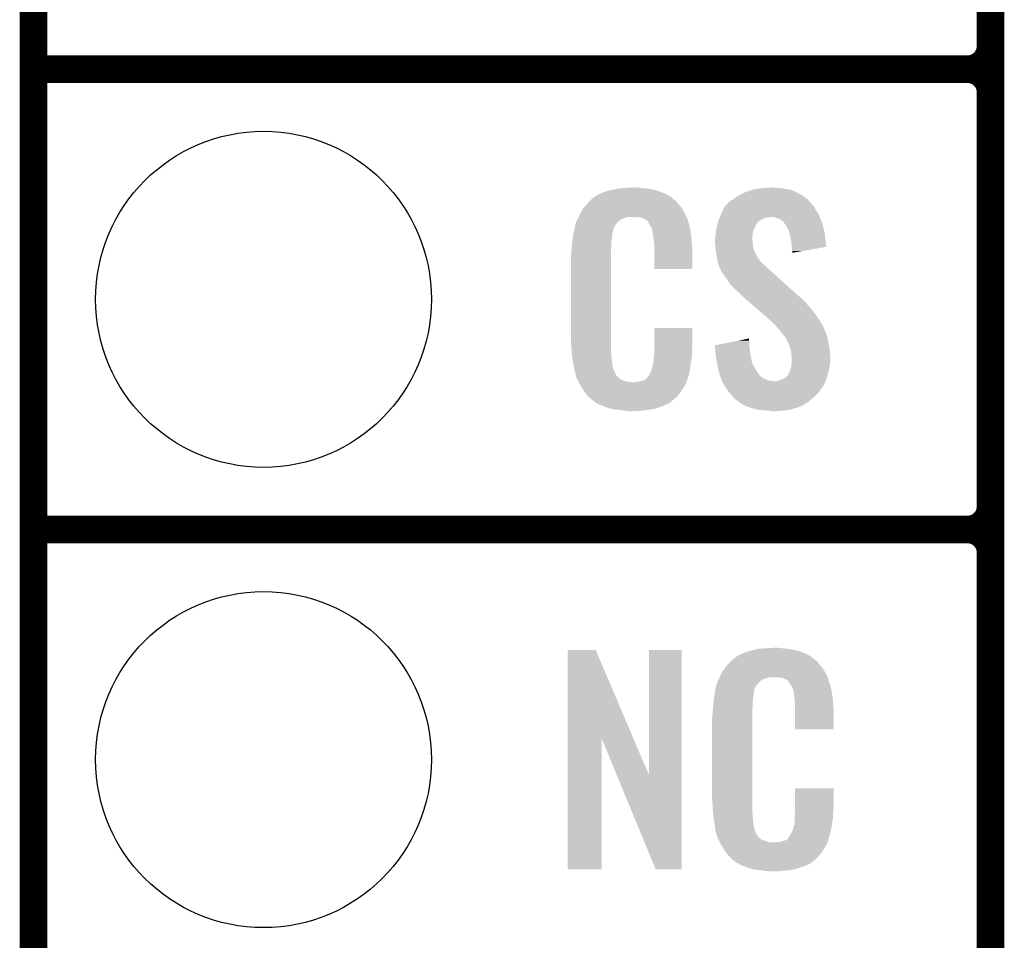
# Model space of a CAD drawing. Extents: x -1.3 to 24.2, y -3.9 to 24.8.
# Tile 9 of 24: x -1.3 to 4.1, y 9.2 to 14.2. Entities that reach past the tile are written whole.
import ezdxf

# ---------------------------------------------------------------- set-up
doc = ezdxf.new("R2010")
doc.units = 0
doc.layers.get('0').update_dxf_attribs({"linetype": 'CONTINUOUS'})
for name, color, linetype in [('ISM_9_CLICK_V100_GKO', 14, 'CONTINUOUS'), ('ISM_9_CLICK_V100_GTO', 12, 'CONTINUOUS'), ('ISM_9_CLICK_V100_GTS', 13, 'CONTINUOUS')]:
    doc.layers.add(name, color=color, linetype=linetype)

# ---------------------------------------------------------------- blocks, each defined once
blk = doc.blocks.new('ROUND_24')
blk.add_circle((0, 0), 0.9271)

msp = doc.modelspace()

# ---------------------------------------------------------------- linework, layer by layer
at = {"layer": 'ISM_9_CLICK_V100_GKO', "const_width": 0.1524}
msp.add_lwpolyline([(-1.27, -3.81), (-1.27, 22.479)], dxfattribs=at)
at = {"layer": 'ISM_9_CLICK_V100_GTO', "const_width": 0.1524}
for points in [[(4.0132, -0.5588), (4.0132, 18.3388)], [(4.0132, 14.097), (4.0132, 16.383)], [(-1.27, 13.97), (3.8862, 13.97)], [(-1.27, 13.97), (3.8862, 13.97)], [(4.0132, 11.557), (4.0132, 13.843)], [(-1.27, 11.43), (3.8862, 11.43)], [(-1.27, 11.43), (3.8862, 11.43)], [(4.0132, 9.017), (4.0132, 11.303)]]:
    msp.add_lwpolyline(points, dxfattribs=at)
for points in [[(3.8862, 13.97, 0.4142136), (4.0132, 14.097)], [(4.0132, 13.843, 0.4142136), (3.8862, 13.97)], [(4.0132, 13.843, 0.4142136), (3.8862, 13.97)], [(3.8862, 11.43, 0.4142136), (4.0132, 11.557)], [(4.0132, 11.303, 0.4142136), (3.8862, 11.43)], [(4.0132, 11.303, 0.4142136), (3.8862, 11.43)]]:
    msp.add_lwpolyline(points, format="xyb", dxfattribs=at)
at = {"layer": 'ISM_9_CLICK_V100_GTO'}
for points in [[(1.815464, 13.25626), (1.828162, 13.266418), (2.25806, 13.25626), (2.247898, 13.266418)], [(1.828162, 13.266418), (1.831342, 13.268962), (2.247898, 13.266418), (2.242814, 13.268962)], [(1.831342, 13.268962), (1.836414, 13.271498), (2.242814, 13.268962), (2.237744, 13.271498)], [(1.836414, 13.271498), (1.841494, 13.274038), (2.237744, 13.271498), (2.235198, 13.274038)], [(1.841494, 13.274038), (1.86182, 13.2842), (2.235198, 13.274038), (2.212848, 13.2842)], [(1.86182, 13.2842), (1.867534, 13.28674), (2.212848, 13.2842), (2.20726, 13.28674)], [(1.867534, 13.28674), (1.884682, 13.294362), (2.20726, 13.28674), (2.187442, 13.294362)], [(1.884682, 13.294362), (1.904988, 13.299438), (2.187442, 13.294362), (2.174242, 13.299438)], [(1.904988, 13.299438), (1.91516, 13.30198), (2.174242, 13.299438), (2.164078, 13.30198)], [(1.91516, 13.30198), (1.938866, 13.30706), (2.164078, 13.30198), (2.14376, 13.30706)], [(1.938866, 13.30706), (1.95072, 13.3096), (2.14376, 13.30706), (2.12725, 13.3096)], [(1.95072, 13.3096), (1.97231, 13.31214), (2.12725, 13.3096), (2.11074, 13.31214)], [(1.97231, 13.31214), (1.9939, 13.31468), (2.11074, 13.31214), (2.0828, 13.31468)], [(1.9939, 13.31468), (2.039618, 13.31722), (2.0828, 13.31468), (2.06248, 13.31722)], [(2.5908, 13.251178), (2.608578, 13.26388), (3.003976, 13.251178), (2.98704, 13.26388)], [(2.608578, 13.26388), (2.62128, 13.2715), (2.98704, 13.26388), (2.97688, 13.2715)], [(2.62128, 13.2715), (2.633982, 13.27912), (2.97688, 13.2715), (2.964178, 13.27912)], [(2.633982, 13.27912), (2.644986, 13.2842), (2.964178, 13.27912), (2.954022, 13.2842)], [(2.644986, 13.2842), (2.655988, 13.289278), (2.954022, 13.2842), (2.946402, 13.289278)], [(2.655988, 13.289278), (2.667002, 13.294362), (2.946402, 13.289278), (2.934964, 13.294362)], [(2.667002, 13.294362), (2.683252, 13.29944), (2.934964, 13.294362), (2.923538, 13.29944)], [(2.683252, 13.29944), (2.707632, 13.307058), (2.923538, 13.29944), (2.900682, 13.307058)], [(2.707632, 13.307058), (2.70764, 13.30706), (2.900682, 13.307058), (2.900666, 13.30706)], [(2.70764, 13.30706), (2.72288, 13.3096), (2.900666, 13.30706), (2.87782, 13.3096)], [(2.72288, 13.3096), (2.753362, 13.31468), (2.87782, 13.3096), (2.852422, 13.31468)], [(2.753362, 13.31468), (2.80416, 13.31722), (2.834642, 13.31468), (2.819402, 13.31722)], [(1.767556, 13.205456), (1.783364, 13.22324), (2.308862, 13.205456), (2.291082, 13.22324)], [(1.783364, 13.22324), (1.801422, 13.243558), (2.291082, 13.22324), (2.275842, 13.243558)], [(1.801422, 13.243558), (1.805942, 13.248642), (2.275842, 13.243558), (2.268726, 13.248642)], [(1.805942, 13.248642), (1.815464, 13.25626), (2.268726, 13.248642), (2.25806, 13.25626)], [(2.533228, 13.185142), (2.545082, 13.210538), (3.05308, 13.185142), (3.04038, 13.210538)], [(2.545082, 13.210538), (2.549724, 13.215604), (3.04038, 13.210538), (3.037846, 13.215604)], [(2.549724, 13.215604), (2.54974, 13.21562), (3.037846, 13.215604), (3.035306, 13.21562)], [(2.54974, 13.21562), (2.573024, 13.241022), (3.035306, 13.21562), (3.013808, 13.241022)], [(2.573024, 13.241022), (2.578098, 13.24356), (3.013808, 13.241022), (3.01166, 13.24356)], [(2.578098, 13.24356), (2.586564, 13.248638), (3.01166, 13.24356), (3.007362, 13.248638)], [(2.586564, 13.248638), (2.5908, 13.251178), (3.007362, 13.248638), (3.003976, 13.251178)], [(1.73355, 13.1445), (1.738628, 13.154658), (1.9812, 13.1445), (2.009138, 13.154658)], [(1.738628, 13.154658), (1.73863, 13.15466), (2.009138, 13.154658), (2.059938, 13.15466)], [(1.73863, 13.15466), (1.7399, 13.1572), (2.335418, 13.15466), (2.334032, 13.1572)], [(1.7399, 13.1572), (1.7526, 13.18006), (2.334032, 13.1572), (2.32156, 13.18006)], [(1.7526, 13.18006), (1.765302, 13.202918), (2.32156, 13.18006), (2.310132, 13.202918)], [(1.765302, 13.202918), (1.767556, 13.205456), (2.310132, 13.202918), (2.308862, 13.205456)], [(2.075166, 13.152122), (2.059938, 13.15466), (2.336802, 13.152122), (2.335418, 13.15466)], [(2.51859, 13.15212), (2.519678, 13.154658), (2.783838, 13.15212), (2.791458, 13.154658)], [(2.519678, 13.15466), (2.527298, 13.172438), (3.07086, 13.15466), (3.06324, 13.172438)], [(2.519678, 13.154658), (2.519678, 13.15466), (2.791458, 13.154658), (2.816856, 13.15466)], [(2.527298, 13.172438), (2.5273, 13.17244), (3.06324, 13.172438), (3.06324, 13.17244)], [(2.5273, 13.17244), (2.533228, 13.185142), (3.06324, 13.17244), (3.05308, 13.185142)], [(2.82956, 13.14958), (2.816856, 13.15466), (3.072766, 13.14958), (3.07086, 13.15466)], [(1.71704, 13.091158), (1.721394, 13.111478), (1.932938, 13.091158), (1.943098, 13.111478)], [(1.721394, 13.111478), (1.724116, 13.124178), (1.943098, 13.111478), (1.953258, 13.124178)], [(1.724116, 13.124178), (1.724662, 13.126722), (1.953258, 13.124178), (1.955802, 13.126722)], [(1.724662, 13.126722), (1.72593, 13.12926), (1.955802, 13.126722), (1.95834, 13.12926)], [(1.72593, 13.12926), (1.73101, 13.13942), (1.95834, 13.12926), (1.971042, 13.13942)], [(1.73101, 13.13942), (1.73355, 13.1445), (1.971042, 13.13942), (1.9812, 13.1445)], [(2.090418, 13.14958), (2.075166, 13.152122), (2.339342, 13.14958), (2.336802, 13.152122)], [(2.090424, 13.149578), (2.090418, 13.14958), (2.339342, 13.149578), (2.339342, 13.14958)], [(2.110736, 13.139422), (2.090424, 13.149578), (2.341374, 13.139422), (2.339342, 13.149578)], [(2.113282, 13.13688), (2.110736, 13.139422), (2.341882, 13.13688), (2.341374, 13.139422)], [(2.115822, 13.134342), (2.113282, 13.13688), (2.342728, 13.134342), (2.341882, 13.13688)], [(2.120884, 13.131806), (2.115822, 13.134342), (2.343574, 13.131806), (2.342728, 13.134342)], [(2.1209, 13.129262), (2.120884, 13.131806), (2.344422, 13.129262), (2.343574, 13.131806)], [(2.125666, 13.121638), (2.1209, 13.129262), (2.34696, 13.121638), (2.344422, 13.129262)], [(2.1336, 13.108938), (2.125666, 13.121638), (2.349784, 13.108938), (2.34696, 13.121638)], [(2.13868, 13.09878), (2.1336, 13.108938), (2.35204, 13.09878), (2.349784, 13.108938)], [(2.501508, 13.09878), (2.5019, 13.101322), (2.71272, 13.09878), (2.71399, 13.101322)], [(2.5019, 13.101322), (2.504076, 13.10894), (2.71399, 13.101322), (2.7178, 13.10894)], [(2.504076, 13.10894), (2.50625, 13.116552), (2.7178, 13.10894), (2.720342, 13.116552)], [(2.50625, 13.116552), (2.506976, 13.119094), (2.720342, 13.116552), (2.725404, 13.119094)], [(2.506976, 13.119094), (2.507704, 13.121636), (2.725404, 13.119094), (2.72542, 13.121636)], [(2.507704, 13.121636), (2.510606, 13.131798), (2.72542, 13.121636), (2.735578, 13.131798)], [(2.510606, 13.131798), (2.51206, 13.136882), (2.735578, 13.131798), (2.74405, 13.136882)], [(2.51206, 13.136882), (2.513146, 13.13942), (2.74405, 13.136882), (2.74828, 13.13942)], [(2.513146, 13.13942), (2.5175, 13.149578), (2.74828, 13.13942), (2.771138, 13.149578)], [(2.5175, 13.149578), (2.51859, 13.15212), (2.771138, 13.149578), (2.783838, 13.15212)], [(2.85242, 13.14196), (2.82956, 13.14958), (3.075624, 13.14196), (3.072766, 13.14958)], [(2.865122, 13.1318), (2.85242, 13.14196), (3.079432, 13.1318), (3.075624, 13.14196)], [(2.870184, 13.129266), (2.865122, 13.1318), (3.080382, 13.129266), (3.079432, 13.1318)], [(2.8702, 13.126722), (2.870184, 13.129266), (3.081336, 13.126722), (3.080382, 13.129266)], [(2.87973, 13.114016), (2.8702, 13.126722), (3.0861, 13.114016), (3.081336, 13.126722)], [(2.881634, 13.111478), (2.87973, 13.114016), (3.086102, 13.111478), (3.0861, 13.114016)], [(2.88544, 13.106402), (2.881634, 13.111478), (3.087794, 13.106402), (3.086102, 13.111478)], [(2.886854, 13.103858), (2.88544, 13.106402), (3.08864, 13.103858), (3.087794, 13.106402)], [(2.893908, 13.09116), (2.886854, 13.103858), (3.091182, 13.09116), (3.08864, 13.103858)], [(1.707604, 13.042898), (1.709056, 13.053058), (1.92278, 13.042898), (1.92532, 13.053058)], [(1.709056, 13.053058), (1.70942, 13.055598), (1.92532, 13.053058), (1.92532, 13.055598)], [(1.70942, 13.055598), (1.710508, 13.060678), (1.92532, 13.055598), (1.92532, 13.060678)], [(1.710508, 13.060678), (1.71704, 13.091158), (1.92532, 13.060678), (1.932938, 13.091158)], [(2.14376, 13.088622), (2.13868, 13.09878), (2.354072, 13.088622), (2.35204, 13.09878)], [(2.146302, 13.07846), (2.14376, 13.088622), (2.356104, 13.07846), (2.354072, 13.088622)], [(2.147994, 13.07338), (2.146302, 13.07846), (2.35712, 13.07338), (2.356104, 13.07846)], [(2.148838, 13.070842), (2.147994, 13.07338), (2.357544, 13.070842), (2.35712, 13.07338)], [(2.14884, 13.063222), (2.148838, 13.070842), (2.358814, 13.063222), (2.357544, 13.070842)], [(2.151966, 13.042902), (2.14884, 13.063222), (2.3622, 13.042902), (2.358814, 13.063222)], [(2.49428, 13.042902), (2.495802, 13.05814), (2.697842, 13.042902), (2.70002, 13.05814)], [(2.495802, 13.05814), (2.49682, 13.0683), (2.70002, 13.05814), (2.701712, 13.0683)], [(2.49682, 13.0683), (2.4976, 13.073378), (2.701712, 13.0683), (2.70256, 13.073378)], [(2.4976, 13.073378), (2.501508, 13.09878), (2.70256, 13.073378), (2.71272, 13.09878)], [(2.89814, 13.083542), (2.893908, 13.09116), (3.093722, 13.083542), (3.091182, 13.09116)], [(2.900046, 13.075918), (2.89814, 13.083542), (3.09626, 13.075918), (3.093722, 13.083542)], [(2.903218, 13.063226), (2.900046, 13.075918), (3.098074, 13.063226), (3.09626, 13.075918)], [(2.905754, 13.060686), (2.903218, 13.063226), (3.098438, 13.060686), (3.098074, 13.063226)], [(2.90576, 13.058142), (2.905754, 13.060686), (3.0988, 13.058142), (3.098438, 13.060686)], [(2.905762, 13.05814), (2.90576, 13.058142), (3.0988, 13.05814), (3.0988, 13.058142)], [(2.91338, 13.022582), (2.905762, 13.05814), (3.10274, 13.022582), (3.0988, 13.05814)], [(1.7018, 12.98448), (1.702706, 12.99718), (1.919332, 12.98448), (1.92024, 12.99718)], [(1.702706, 12.99718), (1.703976, 13.014958), (1.92024, 12.99718), (1.92024, 13.014958)], [(1.703976, 13.014958), (1.70434, 13.02004), (1.92024, 13.014958), (1.921086, 13.02004)], [(1.70434, 13.02004), (1.70579, 13.030198), (1.921086, 13.02004), (1.92278, 13.030198)], [(1.70579, 13.030198), (1.707604, 13.042898), (1.92278, 13.030198), (1.92278, 13.042898)], [(2.15392, 13.0302), (2.151966, 13.042902), (2.363108, 13.0302), (2.3622, 13.042902)], [(2.156, 13.00734), (2.15392, 13.0302), (2.36474, 13.00734), (2.363108, 13.0302)], [(2.15646, 13.00226), (2.156, 13.00734), (2.36508, 13.00226), (2.36474, 13.00734)], [(2.15646, 12.969242), (2.15646, 13.00226), (2.36728, 12.969242), (2.36508, 13.00226)], [(2.49174, 13.032742), (2.493644, 13.040358), (2.69748, 13.032742), (2.69748, 13.040358)], [(2.49174, 13.030198), (2.49174, 13.032742), (2.69748, 13.030198), (2.69748, 13.032742)], [(2.49174, 13.020038), (2.49174, 13.030198), (2.70002, 13.020038), (2.69748, 13.030198)], [(2.49283, 13.004798), (2.49174, 13.020038), (2.70002, 13.004798), (2.70002, 13.020038)], [(2.49428, 12.984478), (2.49283, 13.004798), (2.704712, 12.984478), (2.70002, 13.004798)], [(2.493644, 13.040358), (2.49428, 13.042902), (2.69748, 13.040358), (2.697842, 13.042902)], [(2.91592, 12.98956), (2.91338, 13.022582), (3.106398, 12.98956), (3.10274, 13.022582)], [(1.69672, 12.93368), (1.69926, 12.95654), (1.9177, 12.93368), (1.9177, 12.95654)], [(1.69926, 12.95654), (1.699722, 12.961622), (1.9177, 12.95654), (1.9177, 12.961622)], [(1.699722, 12.961622), (1.7018, 12.98448), (1.9177, 12.961622), (1.919332, 12.98448)], [(2.15646, 12.867664), (2.15646, 12.969242), (2.367256, 12.867664), (2.36728, 12.969242)], [(2.496234, 12.971778), (2.49428, 12.984478), (2.707642, 12.971778), (2.704712, 12.984478)], [(2.49936, 12.95146), (2.496234, 12.971778), (2.717022, 12.95146), (2.707642, 12.971778)], [(2.501478, 12.938762), (2.49936, 12.95146), (2.722882, 12.938762), (2.717022, 12.95146)], [(2.501902, 12.936216), (2.501478, 12.938762), (2.72542, 12.936216), (2.722882, 12.938762)], [(2.91592, 12.989556), (2.91592, 12.98956), (3.106398, 12.989556), (3.106398, 12.98956)], [(2.91592, 12.976862), (2.91592, 12.989556), (3.034078, 12.976862), (3.106398, 12.989556)], [(2.91846, 12.966702), (2.91592, 12.976862), (2.976194, 12.966702), (3.034078, 12.976862)], [(2.91846, 12.956568), (2.91846, 12.966702), (2.91846, 12.956568), (2.976194, 12.966702)], [(1.69672, 12.481558), (1.69672, 12.93368), (1.9177, 12.481558), (1.9177, 12.93368)], [(2.502326, 12.933674), (2.501902, 12.936216), (2.725426, 12.933674), (2.72542, 12.936216)], [(2.503594, 12.926058), (2.502326, 12.933674), (2.733042, 12.926058), (2.725426, 12.933674)], [(2.50444, 12.92098), (2.503594, 12.926058), (2.73609, 12.92098), (2.733042, 12.926058)], [(2.506134, 12.913358), (2.50444, 12.92098), (2.740662, 12.913358), (2.73609, 12.92098)], [(2.50952, 12.898122), (2.506134, 12.913358), (2.755898, 12.898122), (2.740662, 12.913358)], [(2.512062, 12.8905), (2.50952, 12.898122), (2.76352, 12.8905), (2.755898, 12.898122)], [(2.51714, 12.875258), (2.512062, 12.8905), (2.780034, 12.875258), (2.76352, 12.8905)], [(2.367256, 12.86764), (2.15646, 12.867664), (2.367256, 12.86764), (2.367256, 12.867664)], [(2.52476, 12.862562), (2.51714, 12.875258), (2.793788, 12.862562), (2.780034, 12.875258)], [(2.525396, 12.86002), (2.52476, 12.862562), (2.79654, 12.86002), (2.793788, 12.862562)], [(2.527298, 12.852406), (2.525396, 12.86002), (2.805016, 12.852406), (2.79654, 12.86002)], [(2.529838, 12.84986), (2.527298, 12.852406), (2.807852, 12.84986), (2.805016, 12.852406)], [(2.56286, 12.80414), (2.529838, 12.84986), (2.858748, 12.80414), (2.807852, 12.84986)], [(2.5781, 12.78128), (2.56286, 12.80414), (2.884194, 12.78128), (2.858748, 12.80414)], [(2.61112, 12.74826), (2.5781, 12.78128), (2.920954, 12.74826), (2.884194, 12.78128)], [(2.623818, 12.738102), (2.61112, 12.74826), (2.932262, 12.738102), (2.920954, 12.74826)], [(2.631434, 12.730486), (2.623818, 12.738102), (2.94074, 12.730486), (2.932262, 12.738102)], [(2.63144, 12.727946), (2.631434, 12.730486), (2.943566, 12.727946), (2.94074, 12.730486)], [(2.634372, 12.7254), (2.63144, 12.727946), (2.9464, 12.7254), (2.943566, 12.727946)], [(2.637294, 12.72286), (2.634372, 12.7254), (2.948942, 12.72286), (2.9464, 12.7254)], [(2.646064, 12.71524), (2.637294, 12.72286), (2.9591, 12.71524), (2.948942, 12.72286)], [(2.660678, 12.702542), (2.646064, 12.71524), (2.974338, 12.702542), (2.9591, 12.71524)], [(2.681146, 12.684758), (2.660678, 12.702542), (2.99212, 12.684758), (2.974338, 12.702542)], [(2.707452, 12.6619), (2.681146, 12.684758), (3.0099, 12.6619), (2.99212, 12.684758)], [(2.736686, 12.6365), (2.707452, 12.6619), (3.03276, 12.6365), (3.0099, 12.6619)], [(2.768842, 12.60856), (2.736686, 12.6365), (3.05308, 12.60856), (3.03276, 12.6365)], [(2.78638, 12.59332), (2.768842, 12.60856), (3.06324, 12.59332), (3.05308, 12.60856)], [(2.8038, 12.578078), (2.78638, 12.59332), (3.0734, 12.578078), (3.06324, 12.59332)], [(2.8067, 12.57554), (2.8038, 12.578078), (3.074672, 12.57554), (3.0734, 12.578078)], [(2.80924, 12.573002), (2.8067, 12.57554), (3.075942, 12.573002), (3.074672, 12.57554)], [(2.819404, 12.562838), (2.80924, 12.573002), (3.08356, 12.562838), (3.075942, 12.573002)], [(2.824482, 12.55776), (2.819404, 12.562838), (3.085738, 12.55776), (3.08356, 12.562838)], [(2.835594, 12.54506), (2.824482, 12.55776), (3.09118, 12.54506), (3.085738, 12.55776)], [(2.156464, 12.42822), (2.156482, 12.542496), (2.36728, 12.42822), (2.36728, 12.542496)], [(2.156482, 12.542496), (2.156484, 12.54252), (2.36728, 12.542496), (2.156484, 12.54252)], [(2.84226, 12.53744), (2.835594, 12.54506), (3.094568, 12.53744), (3.09118, 12.54506)], [(2.85242, 12.52474), (2.84226, 12.53744), (3.100212, 12.52474), (3.094568, 12.53744)], [(2.854538, 12.5222), (2.85242, 12.52474), (3.10134, 12.5222), (3.100212, 12.52474)], [(2.86512, 12.5095), (2.854538, 12.5222), (3.105958, 12.5095), (3.10134, 12.5222)], [(2.87274, 12.499342), (2.86512, 12.5095), (3.109652, 12.499342), (3.105958, 12.5095)], [(1.69926, 12.43838), (1.69672, 12.481558), (1.9177, 12.43838), (1.9177, 12.481558)], [(2.49176, 12.446004), (2.554428, 12.458698), (2.68224, 12.446004), (2.68224, 12.458698)], [(2.554428, 12.458698), (2.617128, 12.471398), (2.68224, 12.458698), (2.6797, 12.471398)], [(2.617128, 12.471398), (2.6797, 12.484072), (2.6797, 12.471398), (2.6797, 12.484072)], [(2.87782, 12.494258), (2.87274, 12.499342), (3.1115, 12.494258), (3.109652, 12.499342)], [(2.880358, 12.491718), (2.87782, 12.494258), (3.112046, 12.491718), (3.1115, 12.494258)], [(2.89687, 12.4587), (2.880358, 12.491718), (3.11912, 12.4587), (3.112046, 12.491718)], [(2.90068, 12.45108), (2.89687, 12.4587), (3.12055, 12.45108), (3.11912, 12.4587)], [(2.9083, 12.428218), (2.90068, 12.45108), (3.124836, 12.428218), (3.12055, 12.45108)], [(1.701124, 12.410438), (1.69926, 12.43838), (1.9177, 12.410438), (1.9177, 12.43838)], [(1.7018, 12.40028), (1.701124, 12.410438), (1.919732, 12.40028), (1.9177, 12.410438)], [(1.702164, 12.39774), (1.7018, 12.40028), (1.92024, 12.39774), (1.919732, 12.40028)], [(1.70688, 12.36472), (1.702164, 12.39774), (1.9226, 12.36472), (1.92024, 12.39774)], [(2.154282, 12.382498), (2.15646, 12.397742), (2.36474, 12.382498), (2.36474, 12.397742)], [(2.15646, 12.407898), (2.156464, 12.42822), (2.36474, 12.407898), (2.36728, 12.42822)], [(2.15646, 12.397742), (2.15646, 12.407898), (2.36474, 12.397742), (2.36474, 12.407898)], [(2.492058, 12.44092), (2.49176, 12.446004), (2.68224, 12.44092), (2.68224, 12.446004)], [(2.493096, 12.42314), (2.492058, 12.44092), (2.68478, 12.42314), (2.68224, 12.44092)], [(2.49428, 12.40282), (2.493096, 12.42314), (2.68732, 12.40282), (2.68478, 12.42314)], [(2.49936, 12.36726), (2.49428, 12.40282), (2.693596, 12.36726), (2.68732, 12.40282)], [(2.91084, 12.41806), (2.9083, 12.428218), (3.12674, 12.41806), (3.124836, 12.428218)], [(2.91338, 12.407902), (2.91084, 12.41806), (3.127338, 12.407902), (3.12674, 12.41806)], [(2.91338, 12.390122), (2.91338, 12.407902), (3.128384, 12.390122), (3.127338, 12.407902)], [(1.707304, 12.36218), (1.70688, 12.36472), (1.92278, 12.36218), (1.9226, 12.36472)], [(1.71196, 12.33424), (1.707304, 12.36218), (1.926772, 12.33424), (1.92278, 12.36218)], [(2.14884, 12.336782), (2.148846, 12.339326), (2.357314, 12.336782), (2.357706, 12.339326)], [(2.148846, 12.339326), (2.15138, 12.341864), (2.357706, 12.339326), (2.358096, 12.341864)], [(2.15138, 12.352022), (2.15392, 12.364722), (2.35966, 12.352022), (2.361776, 12.364722)], [(2.15138, 12.35202), (2.15138, 12.352022), (2.35966, 12.35202), (2.35966, 12.352022)], [(2.15138, 12.341864), (2.15138, 12.35202), (2.358096, 12.341864), (2.35966, 12.35202)], [(2.15392, 12.37996), (2.154282, 12.382498), (2.364316, 12.37996), (2.36474, 12.382498)], [(2.15392, 12.364722), (2.15392, 12.37996), (2.361776, 12.364722), (2.364316, 12.37996)], [(2.500994, 12.359638), (2.49936, 12.36726), (2.69494, 12.359638), (2.693596, 12.36726)], [(2.501538, 12.357098), (2.500994, 12.359638), (2.694942, 12.357098), (2.69494, 12.359638)], [(2.50317, 12.34948), (2.501538, 12.357098), (2.69748, 12.34948), (2.694942, 12.357098)], [(2.50698, 12.3317), (2.50317, 12.34948), (2.706372, 12.3317), (2.69748, 12.34948)], [(2.91592, 12.374882), (2.91338, 12.390122), (3.12928, 12.374882), (3.128384, 12.390122)], [(2.91338, 12.329162), (2.914552, 12.3444), (3.124834, 12.329162), (3.12674, 12.3444)], [(2.914552, 12.3444), (2.91592, 12.362178), (3.12674, 12.3444), (3.129278, 12.362178)], [(2.91592, 12.36218), (2.91592, 12.374882), (3.12928, 12.36218), (3.12928, 12.374882)], [(2.91592, 12.362178), (2.91592, 12.36218), (3.129278, 12.362178), (3.12928, 12.36218)], [(1.713486, 12.326618), (1.71196, 12.33424), (1.92786, 12.326618), (1.926772, 12.33424)], [(1.713994, 12.324076), (1.713486, 12.326618), (1.927862, 12.324076), (1.92786, 12.326618)], [(1.71501, 12.318998), (1.713994, 12.324076), (1.9304, 12.318998), (1.927862, 12.324076)], [(1.716534, 12.311376), (1.71501, 12.318998), (1.932942, 12.311376), (1.9304, 12.318998)], [(1.71704, 12.30884), (1.716534, 12.311376), (1.934634, 12.30884), (1.932942, 12.311376)], [(1.71831, 12.303762), (1.71704, 12.30884), (1.93802, 12.303762), (1.934634, 12.30884)], [(1.724026, 12.2809), (1.71831, 12.303762), (1.945644, 12.2809), (1.93802, 12.303762)], [(2.12344, 12.273286), (2.13106, 12.285982), (2.344812, 12.273286), (2.348718, 12.285982)], [(2.13106, 12.285982), (2.132186, 12.288518), (2.348718, 12.285982), (2.3495, 12.288518)], [(2.132186, 12.288518), (2.141222, 12.30884), (2.3495, 12.288518), (2.352886, 12.30884)], [(2.141222, 12.30884), (2.14399, 12.319), (2.352886, 12.30884), (2.35458, 12.319)], [(2.14399, 12.319), (2.14884, 12.336782), (2.35458, 12.319), (2.357314, 12.336782)], [(2.507442, 12.329162), (2.50698, 12.3317), (2.70764, 12.329162), (2.706372, 12.3317)], [(2.51206, 12.30376), (2.507442, 12.329162), (2.722878, 12.30376), (2.70764, 12.329162)], [(2.519678, 12.27836), (2.51206, 12.30376), (2.74067, 12.27836), (2.722878, 12.30376)], [(2.893066, 12.280906), (2.89814, 12.285984), (3.113024, 12.280906), (3.114548, 12.285984)], [(2.89814, 12.285984), (2.90068, 12.2936), (3.114548, 12.285984), (3.116832, 12.2936)], [(2.90068, 12.2936), (2.90449, 12.301222), (3.116832, 12.2936), (3.11912, 12.301222)], [(2.90449, 12.301222), (2.905762, 12.303762), (3.11912, 12.301222), (3.119684, 12.303762)], [(2.905762, 12.303762), (2.911856, 12.324082), (3.119684, 12.303762), (3.1242, 12.324082)], [(2.911856, 12.324082), (2.91338, 12.329162), (3.1242, 12.324082), (3.124834, 12.329162)], [(1.72466, 12.278362), (1.724026, 12.2809), (1.948546, 12.278362), (1.945644, 12.2809)], [(1.72466, 12.273284), (1.72466, 12.278362), (1.954348, 12.273284), (1.948546, 12.278362)], [(1.729742, 12.26312), (1.72466, 12.273284), (1.965964, 12.26312), (1.954348, 12.273284)], [(1.729746, 12.263114), (1.729742, 12.26312), (1.968506, 12.263114), (1.965964, 12.26312)], [(1.733552, 12.255498), (1.729746, 12.263114), (1.976126, 12.255498), (1.968506, 12.263114)], [(1.734822, 12.25296), (1.733552, 12.255498), (1.986278, 12.25296), (1.976126, 12.255498)], [(1.738632, 12.24534), (1.734822, 12.25296), (2.009142, 12.24534), (1.986278, 12.25296)], [(1.7399, 12.2428), (1.738632, 12.24534), (2.039618, 12.2428), (2.009142, 12.24534)], [(1.748214, 12.227562), (1.7399, 12.2428), (2.32664, 12.227562), (2.33426, 12.2428)], [(2.049782, 12.2428), (2.059942, 12.24534), (2.33426, 12.2428), (2.335106, 12.24534)], [(2.070104, 12.24534), (2.08872, 12.250418), (2.335106, 12.24534), (2.3368, 12.250418)], [(2.08872, 12.250418), (2.09804, 12.25296), (2.3368, 12.250418), (2.33807, 12.25296)], [(2.09804, 12.25296), (2.103116, 12.2555), (2.33807, 12.25296), (2.33934, 12.2555)], [(2.103116, 12.2555), (2.108198, 12.258042), (2.33934, 12.2555), (2.340122, 12.258042)], [(2.108198, 12.258042), (2.11836, 12.268204), (2.340122, 12.258042), (2.343248, 12.268204)], [(2.11836, 12.268204), (2.118376, 12.270746), (2.343248, 12.268204), (2.34403, 12.270746)], [(2.118376, 12.270746), (2.12344, 12.273286), (2.34403, 12.270746), (2.344812, 12.273286)], [(2.519686, 12.278344), (2.519678, 12.27836), (2.743206, 12.278344), (2.74067, 12.27836)], [(2.521856, 12.273282), (2.519686, 12.278344), (2.745744, 12.273282), (2.743206, 12.278344)], [(2.526212, 12.26312), (2.521856, 12.273282), (2.760978, 12.26312), (2.745744, 12.273282)], [(2.527298, 12.260582), (2.526212, 12.26312), (2.767324, 12.260582), (2.760978, 12.26312)], [(2.529204, 12.25296), (2.527298, 12.260582), (2.786382, 12.25296), (2.767324, 12.260582)], [(2.529838, 12.250422), (2.529204, 12.25296), (2.80161, 12.250422), (2.786382, 12.25296)], [(2.52984, 12.25042), (2.529838, 12.250422), (2.80162, 12.25042), (2.80161, 12.250422)], [(2.53111, 12.24788), (2.52984, 12.25042), (2.819402, 12.24788), (2.80162, 12.25042)], [(2.53238, 12.24534), (2.53111, 12.24788), (3.10134, 12.24534), (3.102186, 12.24788)], [(2.546234, 12.219942), (2.53238, 12.24534), (3.088638, 12.219942), (3.10134, 12.24534)], [(2.827022, 12.24788), (2.847342, 12.252962), (3.102186, 12.24788), (3.10388, 12.252962)], [(2.847342, 12.252962), (2.872742, 12.263122), (3.10388, 12.252962), (3.107266, 12.263122)], [(2.872742, 12.263122), (2.889662, 12.27582), (3.107266, 12.263122), (3.1115, 12.27582)], [(2.889662, 12.27582), (2.89306, 12.27837), (3.1115, 12.27582), (3.112264, 12.27837)], [(2.89306, 12.27837), (2.893066, 12.280906), (3.112264, 12.27837), (3.113024, 12.280906)], [(1.755142, 12.21486), (1.748214, 12.227562), (2.319382, 12.21486), (2.32664, 12.227562)], [(1.758376, 12.20978), (1.755142, 12.21486), (2.31648, 12.20978), (2.319382, 12.21486)], [(1.77292, 12.186922), (1.758376, 12.20978), (2.30124, 12.186922), (2.31648, 12.20978)], [(1.772922, 12.18692), (1.77292, 12.186922), (2.30124, 12.18692), (2.30124, 12.186922)], [(1.78816, 12.16914), (1.772922, 12.18692), (2.287904, 12.16914), (2.30124, 12.18692)], [(2.54762, 12.2174), (2.546234, 12.219942), (3.0861, 12.2174), (3.088638, 12.219942)], [(2.552954, 12.20978), (2.54762, 12.2174), (3.08102, 12.20978), (3.0861, 12.2174)], [(2.561844, 12.19708), (2.552954, 12.20978), (3.07086, 12.19708), (3.08102, 12.20978)], [(2.5654, 12.192), (2.561844, 12.19708), (3.067472, 12.192), (3.07086, 12.19708)], [(2.574292, 12.181838), (2.5654, 12.192), (3.060698, 12.181838), (3.067472, 12.192)], [(2.587626, 12.1666), (2.574292, 12.181838), (3.04546, 12.1666), (3.060698, 12.181838)], [(1.7907, 12.1666), (1.78816, 12.16914), (2.286, 12.1666), (2.287904, 12.16914)], [(1.80594, 12.15136), (1.7907, 12.1666), (2.268854, 12.15136), (2.286, 12.1666)], [(1.812288, 12.146282), (1.80594, 12.15136), (2.263142, 12.146282), (2.268854, 12.15136)], [(1.81864, 12.1412), (1.812288, 12.146282), (2.256788, 12.1412), (2.263142, 12.146282)], [(1.828798, 12.13358), (1.81864, 12.1412), (2.247264, 12.13358), (2.256788, 12.1412)], [(1.831342, 12.131042), (1.828798, 12.13358), (2.244092, 12.131042), (2.247264, 12.13358)], [(1.841504, 12.12596), (1.831342, 12.131042), (2.23774, 12.12596), (2.244092, 12.131042)], [(1.846588, 12.123418), (1.841504, 12.12596), (2.235194, 12.123418), (2.23774, 12.12596)], [(1.851662, 12.12088), (1.846588, 12.123418), (2.225038, 12.12088), (2.235194, 12.123418)], [(2.600958, 12.151362), (2.587626, 12.1666), (3.027682, 12.151362), (3.04546, 12.1666)], [(2.600962, 12.15136), (2.600958, 12.151362), (3.02768, 12.15136), (3.027682, 12.151362)], [(2.6162, 12.1412), (2.600962, 12.15136), (3.016068, 12.1412), (3.02768, 12.15136)], [(2.625348, 12.133578), (2.6162, 12.1412), (3.007358, 12.133578), (3.016068, 12.1412)], [(2.63144, 12.1285), (2.625348, 12.133578), (2.998894, 12.1285), (3.007358, 12.133578)], [(2.63906, 12.12342), (2.63144, 12.1285), (2.990428, 12.12342), (2.998894, 12.1285)], [(2.641602, 12.120882), (2.63906, 12.12342), (2.986198, 12.120882), (2.990428, 12.12342)], [(1.86182, 12.1158), (1.851662, 12.12088), (2.214878, 12.1158), (2.225038, 12.12088)], [(1.868424, 12.11326), (1.86182, 12.1158), (2.209798, 12.11326), (2.214878, 12.1158)], [(1.888232, 12.10564), (1.868424, 12.11326), (2.18694, 12.10564), (2.209798, 12.11326)], [(1.89484, 12.103098), (1.888232, 12.10564), (2.179948, 12.103098), (2.18694, 12.10564)], [(1.921508, 12.09548), (1.89484, 12.103098), (2.159, 12.09548), (2.179948, 12.103098)], [(1.930398, 12.09294), (1.921508, 12.09548), (2.14249, 12.09294), (2.159, 12.09548)], [(1.96596, 12.0904), (1.930398, 12.09294), (2.12598, 12.0904), (2.14249, 12.09294)], [(1.9939, 12.08532), (1.96596, 12.0904), (2.08534, 12.08532), (2.12598, 12.0904)], [(2.0193, 12.08278), (1.9939, 12.08532), (2.039622, 12.08278), (2.08534, 12.08532)], [(2.647198, 12.118338), (2.641602, 12.120882), (2.981958, 12.118338), (2.986198, 12.120882)], [(2.65278, 12.1158), (2.647198, 12.118338), (2.979416, 12.1158), (2.981958, 12.118338)], [(2.658368, 12.11326), (2.65278, 12.1158), (2.9718, 12.11326), (2.979416, 12.1158)], [(2.66954, 12.10818), (2.658368, 12.11326), (2.96164, 12.10818), (2.9718, 12.11326)], [(2.677168, 12.105638), (2.66954, 12.10818), (2.956558, 12.105638), (2.96164, 12.10818)], [(2.692402, 12.10056), (2.677168, 12.105638), (2.93878, 12.10056), (2.956558, 12.105638)], [(2.700022, 12.09802), (2.692402, 12.10056), (2.930314, 12.09802), (2.93878, 12.10056)], [(2.720342, 12.09294), (2.700022, 12.09802), (2.913382, 12.09294), (2.930314, 12.09802)], [(2.7305, 12.0904), (2.720342, 12.09294), (2.90068, 12.0904), (2.913382, 12.09294)], [(2.76098, 12.08786), (2.7305, 12.0904), (2.88798, 12.08786), (2.90068, 12.0904)], [(2.78892, 12.08532), (2.76098, 12.08786), (2.8575, 12.08532), (2.88798, 12.08786)], [(2.8067, 12.08278), (2.78892, 12.08532), (2.824482, 12.08278), (2.8575, 12.08532)], [(1.678954, 10.276718), (1.678962, 10.764504), (2.041948, 10.276718), (1.833884, 10.764504)], [(1.678962, 10.764504), (1.678964, 10.76452), (1.833884, 10.764504), (1.678964, 10.76452)], [(2.12852, 10.073758), (2.128542, 10.764496), (2.308846, 10.073758), (2.30886, 10.764496)], [(2.128542, 10.764496), (2.128544, 10.76452), (2.30886, 10.764496), (2.128544, 10.76452)], [(2.69494, 10.76198), (2.71272, 10.76706), (2.943858, 10.76198), (2.92354, 10.76706)], [(2.71272, 10.76706), (2.730502, 10.77214), (2.92354, 10.76706), (2.89052, 10.77214)], [(2.730502, 10.77214), (2.77368, 10.77468), (2.89052, 10.77214), (2.86258, 10.77468)], [(2.77368, 10.77468), (2.819398, 10.77722), (2.86258, 10.77468), (2.83972, 10.77722)], [(2.580638, 10.703558), (2.585722, 10.708642), (3.055622, 10.703558), (3.048506, 10.708642)], [(2.585722, 10.708642), (2.595244, 10.71626), (3.048506, 10.708642), (3.03784, 10.71626)], [(2.595244, 10.71626), (2.607944, 10.72642), (3.03784, 10.71626), (3.02514, 10.72642)], [(2.607944, 10.72642), (2.611122, 10.728962), (3.02514, 10.72642), (3.021328, 10.728962)], [(2.611122, 10.728962), (2.616198, 10.7315), (3.021328, 10.728962), (3.01752, 10.7315)], [(2.616198, 10.7315), (2.616202, 10.731502), (3.01752, 10.7315), (3.017518, 10.731502)], [(2.616202, 10.731502), (2.620004, 10.734038), (3.017518, 10.731502), (3.014978, 10.734038)], [(2.620004, 10.734038), (2.623818, 10.73658), (3.014978, 10.734038), (3.009388, 10.73658)], [(2.623818, 10.73658), (2.6416, 10.7442), (3.009388, 10.73658), (2.992628, 10.7442)], [(2.6416, 10.7442), (2.647314, 10.74674), (2.992628, 10.7442), (2.98704, 10.74674)], [(2.647314, 10.74674), (2.664462, 10.754362), (2.98704, 10.74674), (2.967222, 10.754362)], [(2.664462, 10.754362), (2.684768, 10.759438), (2.967222, 10.754362), (2.954022, 10.759438)], [(2.684768, 10.759438), (2.69494, 10.76198), (2.954022, 10.759438), (2.943858, 10.76198)], [(2.529842, 10.640062), (2.54508, 10.66292), (3.10134, 10.640062), (3.087626, 10.66292)], [(2.54508, 10.66292), (2.547054, 10.665458), (3.087626, 10.66292), (3.086102, 10.665458)], [(2.547054, 10.665458), (2.560886, 10.68324), (3.086102, 10.665458), (3.07086, 10.68324)], [(2.560886, 10.68324), (2.562862, 10.68578), (3.07086, 10.68324), (3.068956, 10.68578)], [(2.562862, 10.68578), (2.580638, 10.703558), (3.068956, 10.68578), (3.055622, 10.703558)], [(2.510788, 10.599416), (2.51333, 10.6045), (2.748282, 10.599416), (2.76098, 10.6045)], [(2.51333, 10.6045), (2.518408, 10.614658), (2.76098, 10.6045), (2.788918, 10.614658)], [(2.518408, 10.614658), (2.51841, 10.61466), (2.788918, 10.614658), (2.837178, 10.61466)], [(2.51841, 10.61466), (2.51968, 10.6172), (3.115192, 10.61466), (3.113808, 10.6172)], [(2.51968, 10.6172), (2.52984, 10.64006), (3.113808, 10.6172), (3.10134, 10.64006)], [(2.52984, 10.64006), (2.529842, 10.640062), (3.10134, 10.64006), (3.10134, 10.640062)], [(2.85496, 10.61212), (2.837178, 10.61466), (3.116578, 10.61212), (3.115192, 10.61466)], [(2.85499, 10.612114), (2.85496, 10.61212), (3.11658, 10.612114), (3.116578, 10.61212)], [(2.867658, 10.60958), (2.85499, 10.612114), (3.11658, 10.60958), (3.11658, 10.612114)], [(2.867664, 10.609578), (2.867658, 10.60958), (3.11658, 10.609578), (3.11658, 10.60958)], [(2.88036, 10.6045), (2.867664, 10.609578), (3.117598, 10.6045), (3.11658, 10.609578)], [(2.890516, 10.599422), (2.88036, 10.6045), (3.118614, 10.599422), (3.117598, 10.6045)], [(2.89306, 10.59688), (2.890516, 10.599422), (3.119122, 10.59688), (3.118614, 10.599422)], [(2.489924, 10.520678), (2.494278, 10.55116), (2.7051, 10.520678), (2.71018, 10.55116)], [(2.494278, 10.55116), (2.49428, 10.551162), (2.71018, 10.55116), (2.71018, 10.551162)], [(2.49428, 10.551162), (2.500084, 10.571478), (2.71018, 10.551162), (2.72288, 10.571478)], [(2.500084, 10.571478), (2.503712, 10.584178), (2.72288, 10.571478), (2.733038, 10.584178)], [(2.503712, 10.584178), (2.50444, 10.58672), (2.733038, 10.584178), (2.73558, 10.58672)], [(2.50444, 10.58672), (2.510788, 10.599416), (2.73558, 10.58672), (2.748282, 10.599416)], [(2.898134, 10.591806), (2.89306, 10.59688), (3.120814, 10.591806), (3.119122, 10.59688)], [(2.89814, 10.589262), (2.898134, 10.591806), (3.121662, 10.589262), (3.120814, 10.591806)], [(2.913378, 10.568938), (2.89814, 10.589262), (3.128436, 10.568938), (3.121662, 10.589262)], [(2.918462, 10.558778), (2.913378, 10.568938), (3.13182, 10.558778), (3.128436, 10.568938)], [(2.92354, 10.548622), (2.918462, 10.558778), (3.133852, 10.548622), (3.13182, 10.558778)], [(2.926082, 10.53846), (2.92354, 10.548622), (3.135884, 10.53846), (3.133852, 10.548622)], [(2.48557, 10.490198), (2.487384, 10.502898), (2.70256, 10.490198), (2.70256, 10.502898)], [(2.487384, 10.502898), (2.488836, 10.513058), (2.70256, 10.502898), (2.7051, 10.513058)], [(2.488836, 10.513058), (2.489924, 10.520678), (2.7051, 10.513058), (2.7051, 10.520678)], [(2.927774, 10.53338), (2.926082, 10.53846), (3.1369, 10.53338), (3.135884, 10.53846)], [(2.928618, 10.530842), (2.927774, 10.53338), (3.137324, 10.530842), (3.1369, 10.53338)], [(2.92862, 10.523218), (2.928618, 10.530842), (3.138594, 10.523218), (3.137324, 10.530842)], [(2.930184, 10.502902), (2.92862, 10.523218), (3.14198, 10.502902), (3.138594, 10.523218)], [(2.93116, 10.4902), (2.930184, 10.502902), (3.142888, 10.4902), (3.14198, 10.502902)], [(2.479502, 10.421622), (2.48158, 10.44448), (2.69748, 10.421622), (2.699112, 10.44448)], [(2.48158, 10.44448), (2.482486, 10.45718), (2.699112, 10.44448), (2.70002, 10.45718)], [(2.482486, 10.45718), (2.483756, 10.474958), (2.70002, 10.45718), (2.70002, 10.474958)], [(2.483756, 10.474958), (2.48412, 10.48004), (2.70002, 10.474958), (2.700866, 10.48004)], [(2.48412, 10.48004), (2.48557, 10.490198), (2.700866, 10.48004), (2.70256, 10.490198)], [(2.93324, 10.46734), (2.93116, 10.4902), (3.14452, 10.46734), (3.142888, 10.4902)], [(2.9337, 10.46226), (2.93324, 10.46734), (3.14486, 10.46226), (3.14452, 10.46734)], [(2.9337, 10.429242), (2.9337, 10.46226), (3.14706, 10.429242), (3.14486, 10.46226)], [(2.4765, 10.39368), (2.47904, 10.41654), (2.69748, 10.39368), (2.69748, 10.41654)], [(2.4765, 9.941558), (2.4765, 10.39368), (2.69748, 9.941558), (2.69748, 10.39368)], [(2.47904, 10.41654), (2.479502, 10.421622), (2.69748, 10.41654), (2.69748, 10.421622)], [(2.9337, 10.327664), (2.9337, 10.429242), (3.147036, 10.327664), (3.14706, 10.429242)], [(3.147036, 10.32764), (2.9337, 10.327664), (3.147036, 10.32764), (3.147036, 10.327664)], [(1.67894, 9.555504), (1.678954, 10.276718), (1.866876, 9.555504), (1.8669, 10.276718)], [(1.95053, 10.073758), (1.8669, 10.276718), (2.12852, 10.073758), (2.041948, 10.276718)], [(2.164076, 9.555496), (1.95053, 10.073758), (2.308836, 9.555496), (2.308846, 10.073758)], [(2.933704, 9.88822), (2.933722, 10.002496), (3.14706, 9.88822), (3.14706, 10.002496)], [(2.933722, 10.002496), (2.933724, 10.00252), (3.14706, 10.002496), (2.933724, 10.00252)], [(2.47904, 9.89838), (2.4765, 9.941558), (2.69748, 9.89838), (2.69748, 9.941558)], [(2.480904, 9.870438), (2.47904, 9.89838), (2.69748, 9.870438), (2.69748, 9.89838)], [(2.48158, 9.86028), (2.480904, 9.870438), (2.699512, 9.86028), (2.69748, 9.870438)], [(2.481944, 9.85774), (2.48158, 9.86028), (2.70002, 9.85774), (2.699512, 9.86028)], [(2.48666, 9.82472), (2.481944, 9.85774), (2.70238, 9.82472), (2.70002, 9.85774)], [(2.93116, 9.83996), (2.931522, 9.842498), (3.144096, 9.83996), (3.14452, 9.842498)], [(2.93116, 9.81202), (2.93116, 9.83996), (3.13944, 9.81202), (3.144096, 9.83996)], [(2.931522, 9.842498), (2.9337, 9.857742), (3.14452, 9.842498), (3.14452, 9.857742)], [(2.9337, 9.867898), (2.933704, 9.88822), (3.14452, 9.867898), (3.14706, 9.88822)], [(2.9337, 9.857742), (2.9337, 9.867898), (3.14452, 9.857742), (3.14452, 9.867898)], [(2.487084, 9.82218), (2.48666, 9.82472), (2.70256, 9.82218), (2.70238, 9.82472)], [(2.49174, 9.79424), (2.487084, 9.82218), (2.706552, 9.79424), (2.70256, 9.82218)], [(2.492504, 9.786618), (2.49174, 9.79424), (2.70764, 9.786618), (2.706552, 9.79424)], [(2.492758, 9.784076), (2.492504, 9.786618), (2.707642, 9.784076), (2.70764, 9.786618)], [(2.92377, 9.779), (2.92862, 9.796782), (3.13436, 9.779), (3.137094, 9.796782)], [(2.92862, 9.796782), (2.928626, 9.799326), (3.137094, 9.796782), (3.137486, 9.799326)], [(2.928626, 9.799326), (2.93116, 9.801864), (3.137486, 9.799326), (3.137876, 9.801864)], [(2.93116, 9.801864), (2.93116, 9.81202), (3.137876, 9.801864), (3.13944, 9.81202)], [(2.493266, 9.778996), (2.492758, 9.784076), (2.71018, 9.778996), (2.707642, 9.784076)], [(2.494028, 9.771374), (2.493266, 9.778996), (2.710184, 9.771374), (2.71018, 9.778996)], [(2.49428, 9.768842), (2.494028, 9.771374), (2.711874, 9.768842), (2.710184, 9.771374)], [(2.49555, 9.763762), (2.49428, 9.768842), (2.71526, 9.763762), (2.711874, 9.768842)], [(2.499358, 9.748522), (2.49555, 9.763762), (2.722036, 9.748522), (2.71526, 9.763762)], [(2.50317, 9.740902), (2.499358, 9.748522), (2.725422, 9.740902), (2.722036, 9.748522)], [(2.504438, 9.738364), (2.50317, 9.740902), (2.72796, 9.738364), (2.725422, 9.740902)], [(2.50444, 9.733284), (2.504438, 9.738364), (2.73304, 9.733284), (2.72796, 9.738364)], [(2.509522, 9.72312), (2.50444, 9.733284), (2.743204, 9.72312), (2.73304, 9.733284)], [(2.89814, 9.728204), (2.898146, 9.730746), (3.120488, 9.728204), (3.12127, 9.730746)], [(2.898146, 9.730746), (2.900682, 9.733282), (3.12127, 9.730746), (3.12205, 9.733282)], [(2.900682, 9.733282), (2.9083, 9.74598), (3.12205, 9.733282), (3.125956, 9.74598)], [(2.9083, 9.74598), (2.909712, 9.748522), (3.125956, 9.74598), (3.12674, 9.748522)], [(2.909712, 9.748522), (2.921002, 9.768842), (3.12674, 9.748522), (3.13182, 9.768842)], [(2.921002, 9.768842), (2.92377, 9.779), (3.13182, 9.768842), (3.13436, 9.779)], [(2.509526, 9.723114), (2.509522, 9.72312), (2.745746, 9.723114), (2.743204, 9.72312)], [(2.510792, 9.72058), (2.509526, 9.723114), (2.74828, 9.72058), (2.745746, 9.723114)], [(2.513332, 9.715498), (2.510792, 9.72058), (2.7559, 9.715498), (2.74828, 9.72058)], [(2.514602, 9.71296), (2.513332, 9.715498), (2.766058, 9.71296), (2.7559, 9.715498)], [(2.518412, 9.70534), (2.514602, 9.71296), (2.788922, 9.70534), (2.766058, 9.71296)], [(2.51968, 9.7028), (2.518412, 9.70534), (2.819398, 9.7028), (2.788922, 9.70534)], [(2.527994, 9.687562), (2.51968, 9.7028), (3.106418, 9.687562), (3.11404, 9.7028)], [(2.534922, 9.67486), (2.527994, 9.687562), (3.097346, 9.67486), (3.106418, 9.687562)], [(2.819398, 9.7028), (2.829562, 9.702802), (3.11404, 9.7028), (3.11404, 9.702802)], [(2.829562, 9.702802), (2.837184, 9.70534), (3.11404, 9.702802), (3.114886, 9.70534)], [(2.849884, 9.70534), (2.866812, 9.710418), (3.114886, 9.70534), (3.116578, 9.710418)], [(2.866812, 9.710418), (2.87528, 9.712958), (3.116578, 9.710418), (3.116578, 9.712958)], [(2.87528, 9.712958), (2.881616, 9.715496), (3.116578, 9.712958), (3.11658, 9.715496)], [(2.881616, 9.715496), (2.887978, 9.718044), (3.11658, 9.715496), (3.117362, 9.718044)], [(2.887978, 9.718044), (2.89814, 9.728204), (3.117362, 9.718044), (3.120488, 9.728204)], [(2.538156, 9.66978), (2.534922, 9.67486), (3.093718, 9.66978), (3.097346, 9.67486)], [(2.5527, 9.646922), (2.538156, 9.66978), (3.08102, 9.646922), (3.093718, 9.66978)], [(2.56794, 9.62914), (2.5527, 9.646922), (3.065464, 9.62914), (3.08102, 9.646922)], [(2.57048, 9.6266), (2.56794, 9.62914), (3.063242, 9.6266), (3.065464, 9.62914)], [(2.58572, 9.61136), (2.57048, 9.6266), (3.048, 9.61136), (3.063242, 9.6266)], [(2.592074, 9.606278), (2.58572, 9.61136), (3.042918, 9.606278), (3.048, 9.61136)], [(2.59842, 9.6012), (2.592074, 9.606278), (3.03657, 9.6012), (3.042918, 9.606278)], [(2.608578, 9.59358), (2.59842, 9.6012), (3.027044, 9.59358), (3.03657, 9.6012)], [(2.611122, 9.591042), (2.608578, 9.59358), (3.023872, 9.591042), (3.027044, 9.59358)], [(2.621284, 9.58596), (2.611122, 9.591042), (3.01752, 9.58596), (3.023872, 9.591042)], [(2.626368, 9.583418), (2.621284, 9.58596), (3.014974, 9.583418), (3.01752, 9.58596)], [(2.631442, 9.58088), (2.626368, 9.583418), (3.004818, 9.58088), (3.014974, 9.583418)], [(2.6416, 9.5758), (2.631442, 9.58088), (2.99466, 9.5758), (3.004818, 9.58088)], [(2.64821, 9.573258), (2.6416, 9.5758), (2.989578, 9.573258), (2.99466, 9.5758)], [(2.668008, 9.565642), (2.64821, 9.573258), (2.96418, 9.565642), (2.989578, 9.573258)], [(1.866876, 9.55548), (1.67894, 9.555504), (1.866876, 9.55548), (1.866876, 9.555504)], [(2.308836, 9.55548), (2.164076, 9.555496), (2.308836, 9.55548), (2.308836, 9.555496)], [(2.67462, 9.563098), (2.668008, 9.565642), (2.957184, 9.563098), (2.96418, 9.565642)], [(2.701288, 9.55548), (2.67462, 9.563098), (2.93624, 9.55548), (2.957184, 9.563098)], [(2.710178, 9.55294), (2.701288, 9.55548), (2.91973, 9.55294), (2.93624, 9.55548)], [(2.743202, 9.5504), (2.710178, 9.55294), (2.90322, 9.5504), (2.91973, 9.55294)], [(2.77368, 9.54532), (2.743202, 9.5504), (2.86512, 9.54532), (2.90322, 9.5504)], [(2.79908, 9.54278), (2.77368, 9.54532), (2.819402, 9.54278), (2.86512, 9.54532)]]:
    msp.add_solid(points, dxfattribs=at)

# ---------------------------------------------------------------- block references
at = {"layer": 'ISM_9_CLICK_V100_GTS'}
for p in [(0, 12.7), (0, 10.16)]:
    msp.add_blockref('ROUND_24', p, dxfattribs=at)

doc.saveas('drawing.dxf')
